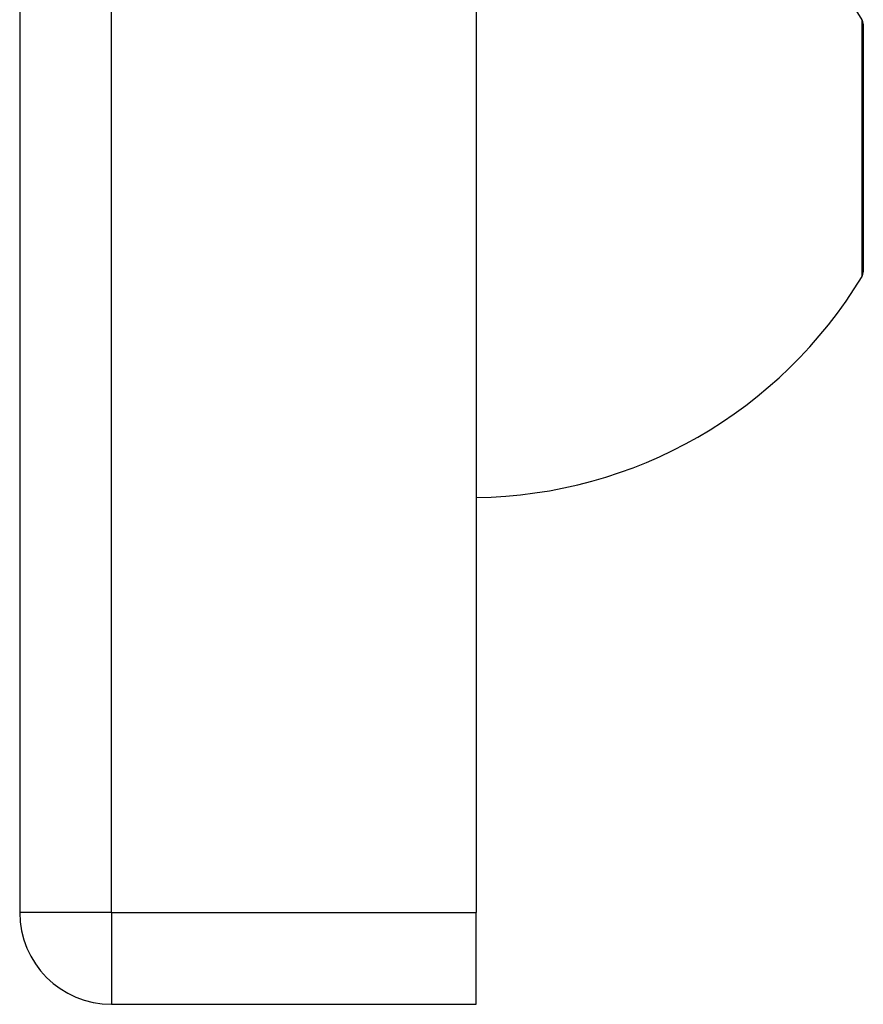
# Model space of a CAD drawing. Header units: inches. Extents: x 4 to 134, y 7 to 73.
# Tile 84 of 104: x 68.25 to 69.73, y 15.77 to 17.5. Entities that reach past the tile are written whole.
import ezdxf

# ---------------------------------------------------------------- set-up
doc = ezdxf.new("R2010")
doc.units = ezdxf.units.IN
doc.header["$MEASUREMENT"] = 0
doc.layers.add('Visible Edges(ANSI)', color=7, linetype='Continuous', lineweight=25)
doc.layers.add('Visible Tangent Edges(ANSI)', color=7, linetype='Continuous', lineweight=25)

msp = doc.modelspace()

# ---------------------------------------------------------------- linework, layer by layer
at = {"layer": 'Visible Edges(ANSI)'}
for p, q in [((68.2496, 51.4124), (68.2496, 15.9314)), ((69.0496, 51.4124), (69.0496, 15.9314)), ((69.7276, 17.4872), (69.7276, 17.0537)), ((69.0496, 15.7704), (69.0496, 15.9314)), ((68.4106, 15.7704), (69.0496, 15.7704))]:
    msp.add_line(p, q, dxfattribs=at)
for centre, radius, start, end in [((69.04, 17.0826), 0.8, 31.0449, 88.0194), ((69.712, 17.4872), 0.0156, 0, 31.0449), ((69.04, 17.4582), 0.8, 270.6911, 328.9551), ((69.712, 17.0537), 0.0156, 328.9551, 0), ((68.4106, 15.9314), 0.161, 180, 270)]:
    msp.add_arc(centre, radius, start, end, dxfattribs=at)
at = {"layer": 'Visible Tangent Edges(ANSI)'}
for p, q in [((68.4106, 15.9314), (68.4106, 51.4124)), ((69.7254, 17.0456), (69.7254, 17.4952)), ((68.4106, 15.9314), (68.2496, 15.9314)), ((68.4106, 15.9314), (68.4106, 15.7704)), ((68.4106, 15.9314), (69.0496, 15.9314))]:
    msp.add_line(p, q, dxfattribs=at)

doc.saveas('drawing.dxf')
